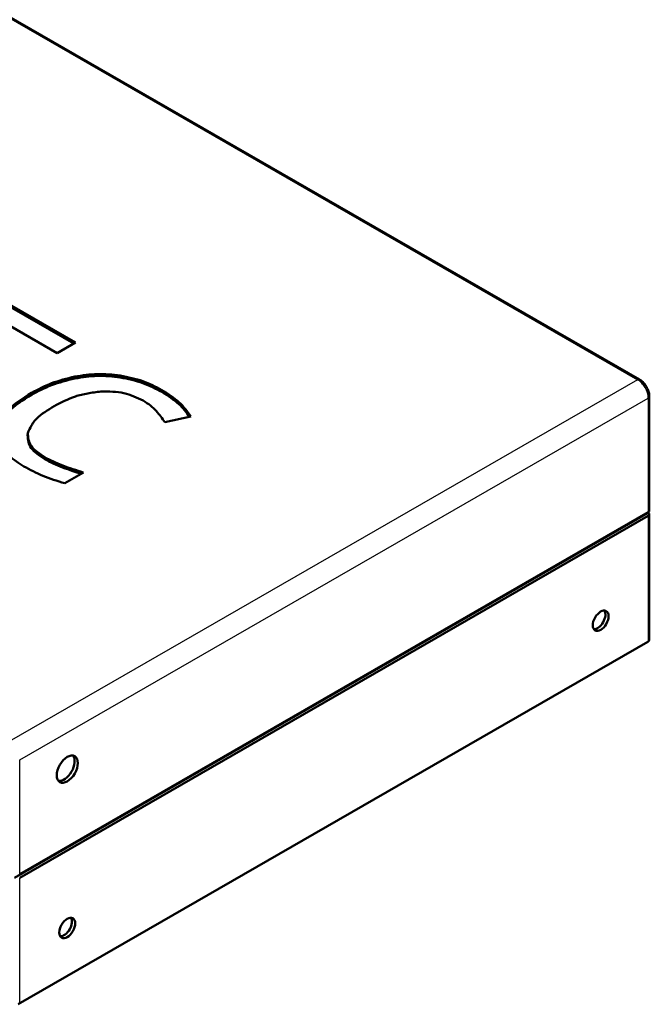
# Model space of a CAD drawing. Header units: inches. Extents: x 0 to 17, y 0 to 11.
# Tile 20 of 22: x 11.6 to 13.3, y 6 to 8.6. Entities that reach past the tile are written whole.
import ezdxf

# ---------------------------------------------------------------- set-up
doc = ezdxf.new("R2010")
doc.units = ezdxf.units.IN
doc.header["$LTSCALE"] = 0.75
doc.header["$MEASUREMENT"] = 0
doc.layers.add('Visible', color=7, linetype='Continuous', lineweight=50)
doc.layers.add('Visible Narrow', color=7, linetype='Continuous', lineweight=25)

msp = doc.modelspace()

# ---------------------------------------------------------------- linework, layer by layer
at = {"layer": 'Visible', "extrusion": (-0.707107, -0.407196, 0.578093)}
for p, q in [((10.49617, 9.20887), (13.22438, 7.6378)), ((10.49617, 9.20887), (13.22438, 7.6378)), ((11.54155, 7.84871), (11.73802, 7.73557)), ((11.54155, 7.84871), (11.73802, 7.73557)), ((11.54155, 7.84363), (11.73361, 7.73303)), ((11.54155, 7.84363), (11.73361, 7.73303)), ((11.6897, 7.70774), (11.55032, 7.78801)), ((11.6897, 7.70774), (11.55032, 7.78801)), ((11.73802, 7.73557), (11.6897, 7.70774)), ((11.73802, 7.73557), (11.6897, 7.70774)), ((11.73642, 7.64571), (11.73652, 7.64071)), ((11.73642, 7.64571), (11.73652, 7.64071)), ((11.85595, 7.64851), (11.85587, 7.64351)), ((11.85595, 7.64851), (11.85587, 7.64351)), ((11.96561, 7.61024), (11.96539, 7.60529)), ((11.96561, 7.61024), (11.96539, 7.60529)), ((11.62192, 7.6026), (11.62214, 7.59764)), ((11.62192, 7.6026), (11.62214, 7.59764)), ((13.25019, 7.59311), (13.25019, 7.29216)), ((13.25019, 7.59311), (13.25019, 7.29216)), ((12.04165, 7.54067), (11.97351, 7.52511)), ((12.04165, 7.54067), (11.97351, 7.52511)), ((11.61214, 7.49673), (11.61183, 7.49192)), ((11.61214, 7.49673), (11.61183, 7.49192)), ((11.65721, 7.43319), (11.65699, 7.42824)), ((11.65721, 7.43319), (11.65699, 7.42824)), ((11.70421, 7.41117), (11.70404, 7.40619)), ((11.70421, 7.41117), (11.70404, 7.40619)), ((11.75872, 7.39284), (11.70967, 7.3646)), ((11.75872, 7.39284), (11.70967, 7.3646)), ((11.57697, 6.32463), (13.2473, 7.28651)), ((11.57697, 6.32463), (13.2473, 7.28651)), ((11.59089, 6.33429), (13.2473, 7.28815)), ((11.59089, 6.33429), (13.2473, 7.28815)), ((13.2473, 7.2785), (11.59089, 6.32463)), ((13.2473, 7.2785), (11.59089, 6.32463)), ((13.2473, 7.28815), (13.2473, 7.28651)), ((13.2473, 7.28815), (13.2473, 7.28651)), ((13.25019, 6.95259), (13.25019, 7.28251)), ((13.25019, 6.95259), (13.25019, 7.28251)), ((13.24648, 6.94677), (11.5868, 5.99102)), ((13.24648, 6.94677), (11.5868, 5.99102))]:
    msp.add_line(p, q, dxfattribs=at)
at = {"layer": 'Visible'}
for centre, major_axis, ratio, start_param, end_param in [((13.24034, 7.29216), (-0.00984, 0), 0.5758617, 2.3561945, 3.1415927), ((13.24034, 7.29216), (-0.00984, 0), 0.5758617, 2.3561945, 3.1415927), ((13.12203, 7.00197), (0.01474, 0.02559), 0.5780931, -1.5707963, 4.712389), ((13.12203, 7.00197), (0.01474, 0.02559), 0.5780931, -1.5707963, 4.712389)]:
    msp.add_ellipse(centre, major_axis=major_axis, ratio=ratio, start_param=start_param, end_param=end_param, dxfattribs=at)
at = {"layer": 'Visible', "extrusion": (-1e-16, 2e-16, -1)}
msp.add_ellipse((13.24034, 7.28251), major_axis=(-0.00984, 0), ratio=0.5758617, start_param=2.3561915, end_param=3.9269908, dxfattribs=at)
msp.add_ellipse((13.24034, 7.28251), major_axis=(-0.00984, 0), ratio=0.5758617, start_param=2.3561915, end_param=3.9269908, dxfattribs=at)
at = {"layer": 'Visible', "extrusion": (0, 2e-16, -1)}
for centre, major_axis, start_param, end_param in [((13.11368, 7.00678), (0.01474, 0.02559), 0.2861891, 2.8554035), ((11.71617, 6.61082), (0.01965, 0.03412), 3.1415927, 9.424778), ((11.71617, 6.61082), (0.01965, 0.03412), 3.1415927, 9.424778), ((11.70781, 6.61563), (0.01965, 0.03412), 0.2133384, 2.9282542)]:
    msp.add_ellipse(centre, major_axis=major_axis, ratio=0.5780931, start_param=start_param, end_param=end_param, dxfattribs=at)
at = {"layer": 'Visible', "extrusion": (1e-16, 2e-16, -1)}
msp.add_ellipse((11.71617, 6.19239), major_axis=(0.01474, 0.02559), ratio=0.5780931, start_param=3.1415927, end_param=9.424778, dxfattribs=at)
msp.add_ellipse((11.71617, 6.19239), major_axis=(0.01474, 0.02559), ratio=0.5780931, start_param=3.1415927, end_param=9.424778, dxfattribs=at)
at = {"layer": 'Visible', "extrusion": (-1e-16, 3e-16, -1)}
msp.add_ellipse((11.70781, 6.1972), major_axis=(0.01474, 0.02559), ratio=0.5780931, start_param=0.2861891, end_param=2.8554035, dxfattribs=at)
at = {"layer": 'Visible'}
for points, knots in [([(11.62192, 7.6026), (11.62193, 7.6026), (11.62193, 7.6026), (11.6389, 7.61165), (11.65588, 7.6207), (11.69394, 7.63519), (11.71517, 7.64045), (11.7364, 7.64571), (11.73641, 7.64571), (11.73642, 7.64571)], [0, 0, 0, 0, 0.0000853, 0.0000853, 0.4999641, 0.4999641, 0.999843, 0.999843, 1, 1, 1, 1]), ([(11.62192, 7.6026), (11.62193, 7.6026), (11.62193, 7.6026), (11.6389, 7.61165), (11.65588, 7.6207), (11.69394, 7.63519), (11.71517, 7.64045), (11.7364, 7.64571), (11.73641, 7.64571), (11.73642, 7.64571)], [0, 0, 0, 0, 0.0000853, 0.0000853, 0.4999641, 0.4999641, 0.999843, 0.999843, 1, 1, 1, 1]), ([(11.62214, 7.59764), (11.63911, 7.60669), (11.65608, 7.61574), (11.69408, 7.6302), (11.71529, 7.63546), (11.73652, 7.64071)], [0, 0, 0, 0, 0.5, 0.5, 1, 1, 1, 1]), ([(11.62214, 7.59764), (11.63911, 7.60669), (11.65608, 7.61574), (11.69408, 7.6302), (11.71529, 7.63546), (11.73652, 7.64071)], [0, 0, 0, 0, 0.5, 0.5, 1, 1, 1, 1]), ([(11.73642, 7.64571), (11.73642, 7.64571), (11.73643, 7.64571), (11.75615, 7.6488), (11.77589, 7.65189), (11.81576, 7.65286), (11.83586, 7.65069), (11.85594, 7.64851), (11.85595, 7.64851), (11.85595, 7.64851)], [0, 0, 0, 0, 0.0001775, 0.0001775, 0.499988, 0.499988, 0.9997985, 0.9997985, 1, 1, 1, 1]), ([(11.73642, 7.64571), (11.73642, 7.64571), (11.73643, 7.64571), (11.75615, 7.6488), (11.77589, 7.65189), (11.81576, 7.65286), (11.83586, 7.65069), (11.85594, 7.64851), (11.85595, 7.64851), (11.85595, 7.64851)], [0, 0, 0, 0, 0.0001775, 0.0001775, 0.499988, 0.499988, 0.9997985, 0.9997985, 1, 1, 1, 1]), ([(11.73652, 7.64071), (11.75623, 7.6438), (11.77595, 7.64688), (11.81573, 7.64785), (11.8358, 7.64568), (11.85587, 7.64351)], [0, 0, 0, 0, 0.5, 0.5, 1, 1, 1, 1]), ([(11.73652, 7.64071), (11.75623, 7.6438), (11.77595, 7.64688), (11.81573, 7.64785), (11.8358, 7.64568), (11.85587, 7.64351)], [0, 0, 0, 0, 0.5, 0.5, 1, 1, 1, 1]), ([(11.85587, 7.64351), (11.87634, 7.63927), (11.89681, 7.63503), (11.9332, 7.62218), (11.94929, 7.61374), (11.96539, 7.60529)], [0, 0, 0, 0, 0.5, 0.5, 1, 1, 1, 1]), ([(11.85587, 7.64351), (11.87634, 7.63927), (11.89681, 7.63503), (11.9332, 7.62218), (11.94929, 7.61374), (11.96539, 7.60529)], [0, 0, 0, 0, 0.5, 0.5, 1, 1, 1, 1]), ([(11.85595, 7.64851), (11.85596, 7.64851), (11.85597, 7.64851), (11.87645, 7.64427), (11.89693, 7.64002), (11.93339, 7.62715), (11.94951, 7.61869), (11.9656, 7.61025), (11.96561, 7.61024)], [0, 0, 0, 0, 0.0001892, 0.0001892, 0.5000371, 0.5000371, 0.9998851, 1, 1, 1, 1]), ([(11.85595, 7.64851), (11.85596, 7.64851), (11.85597, 7.64851), (11.87645, 7.64427), (11.89693, 7.64002), (11.93339, 7.62715), (11.94951, 7.61869), (11.9656, 7.61025), (11.96561, 7.61024)], [0, 0, 0, 0, 0.0001892, 0.0001892, 0.5000371, 0.5000371, 0.9998851, 1, 1, 1, 1]), ([(13.22438, 7.6378), (13.22734, 7.6361), (13.23012, 7.63396), (13.23528, 7.62905), (13.23766, 7.62627), (13.24189, 7.62027), (13.24375, 7.61705), (13.24683, 7.61038), (13.24805, 7.60694), (13.24973, 7.60001), (13.25019, 7.59653), (13.25019, 7.59311)], [4.712389, 4.712389, 4.712389, 4.712389, 5.0265482, 5.0265482, 5.3407075, 5.3407075, 5.6548668, 5.6548668, 5.969026, 5.969026, 6.2831853, 6.2831853, 6.2831853, 6.2831853]), ([(13.22438, 7.6378), (13.22734, 7.6361), (13.23012, 7.63396), (13.23528, 7.62905), (13.23766, 7.62627), (13.24189, 7.62027), (13.24375, 7.61705), (13.24683, 7.61038), (13.24805, 7.60694), (13.24973, 7.60001), (13.25019, 7.59653), (13.25019, 7.59311)], [4.712389, 4.712389, 4.712389, 4.712389, 5.0265482, 5.0265482, 5.3407075, 5.3407075, 5.6548668, 5.6548668, 5.969026, 5.969026, 6.2831853, 6.2831853, 6.2831853, 6.2831853]), ([(11.80494, 7.60653), (11.7932, 7.60488), (11.78146, 7.60324), (11.76445, 7.60014), (11.75887, 7.599), (11.74801, 7.59641), (11.74273, 7.59494), (11.71724, 7.58666), (11.69944, 7.57717), (11.68162, 7.56767)], [0, 0, 0, 0, 0.2498137, 0.2498137, 0.3748565, 0.3748565, 0.4998993, 0.4998993, 1, 1, 1, 1]), ([(11.80494, 7.60653), (11.7932, 7.60488), (11.78146, 7.60324), (11.76445, 7.60014), (11.75887, 7.599), (11.74801, 7.59641), (11.74273, 7.59494), (11.71724, 7.58666), (11.69944, 7.57717), (11.68162, 7.56767)], [0, 0, 0, 0, 0.2498137, 0.2498137, 0.3748565, 0.3748565, 0.4998993, 0.4998993, 1, 1, 1, 1]), ([(11.91611, 7.58228), (11.89999, 7.59012), (11.8839, 7.59795), (11.84699, 7.60615), (11.826, 7.60634), (11.80494, 7.60653)], [0, 0, 0, 0, 0.5000834, 0.5000834, 1, 1, 1, 1]), ([(11.91611, 7.58228), (11.89999, 7.59012), (11.8839, 7.59795), (11.84699, 7.60615), (11.826, 7.60634), (11.80494, 7.60653)], [0, 0, 0, 0, 0.5000834, 0.5000834, 1, 1, 1, 1]), ([(11.96539, 7.60529), (11.98154, 7.595), (11.99768, 7.58471), (12.02172, 7.56281), (12.03021, 7.55143), (12.03841, 7.53993)], [0, 0, 0, 0, 0.5, 0.5, 0.94818636, 0.94818636, 0.94818636, 0.94818636]), ([(11.96539, 7.60529), (11.98154, 7.595), (11.99768, 7.58471), (12.02172, 7.56281), (12.03021, 7.55143), (12.03841, 7.53993)], [0, 0, 0, 0, 0.5, 0.5, 0.94818636, 0.94818636, 0.94818636, 0.94818636]), ([(11.96561, 7.61024), (11.96561, 7.61024), (11.96561, 7.61024), (11.98176, 7.59995), (11.99792, 7.58965), (12.02331, 7.56652), (12.03243, 7.55368), (12.04157, 7.54078), (12.04161, 7.54073), (12.04165, 7.54067)], [0, 0, 0, 0, 0.0001037, 0.0001037, 0.4989721, 0.4989721, 0.9978404, 0.9978404, 1, 1, 1, 1]), ([(11.96561, 7.61024), (11.96561, 7.61024), (11.96561, 7.61024), (11.98176, 7.59995), (11.99792, 7.58965), (12.02331, 7.56652), (12.03243, 7.55368), (12.04157, 7.54078), (12.04161, 7.54073), (12.04165, 7.54067)], [0, 0, 0, 0, 0.0001037, 0.0001037, 0.4989721, 0.4989721, 0.9978404, 0.9978404, 1, 1, 1, 1]), ([(11.53069, 7.50304), (11.53069, 7.50305), (11.53069, 7.50306), (11.53414, 7.51256), (11.53758, 7.52206), (11.54442, 7.53584), (11.54697, 7.54035), (11.55292, 7.54913), (11.55633, 7.5534), (11.57589, 7.574), (11.59892, 7.5883), (11.62192, 7.6026)], [0, 0, 0, 0, 0.0002196, 0.0002196, 0.2501501, 0.2501501, 0.3751154, 0.3751154, 0.5000807, 0.5000807, 1, 1, 1, 1]), ([(11.53069, 7.50304), (11.53069, 7.50305), (11.53069, 7.50306), (11.53414, 7.51256), (11.53758, 7.52206), (11.54442, 7.53584), (11.54697, 7.54035), (11.55292, 7.54913), (11.55633, 7.5534), (11.57589, 7.574), (11.59892, 7.5883), (11.62192, 7.6026)], [0, 0, 0, 0, 0.0002196, 0.0002196, 0.2501501, 0.2501501, 0.3751154, 0.3751154, 0.5000807, 0.5000807, 1, 1, 1, 1]), ([(11.53126, 7.49892), (11.53462, 7.50818), (11.538, 7.51743), (11.54471, 7.53096), (11.54727, 7.53546), (11.5532, 7.54424), (11.55661, 7.54849), (11.57613, 7.56906), (11.59914, 7.58335), (11.62214, 7.59764)], [0.00630462, 0.00630462, 0.00630462, 0.00630462, 0.25, 0.25, 0.375, 0.375, 0.5, 0.5, 1, 1, 1, 1]), ([(11.53126, 7.49892), (11.53462, 7.50818), (11.538, 7.51743), (11.54471, 7.53096), (11.54727, 7.53546), (11.5532, 7.54424), (11.55661, 7.54849), (11.57613, 7.56906), (11.59914, 7.58335), (11.62214, 7.59764)], [0.00630462, 0.00630462, 0.00630462, 0.00630462, 0.25, 0.25, 0.375, 0.375, 0.5, 0.5, 1, 1, 1, 1]), ([(11.95089, 7.55502), (11.94602, 7.55996), (11.94115, 7.5649), (11.92955, 7.57397), (11.92283, 7.57812), (11.91611, 7.58228)], [0, 0, 0, 0, 0.5000814, 0.5000814, 1, 1, 1, 1]), ([(11.95089, 7.55502), (11.94602, 7.55996), (11.94115, 7.5649), (11.92955, 7.57397), (11.92283, 7.57812), (11.91611, 7.58228)], [0, 0, 0, 0, 0.5000814, 0.5000814, 1, 1, 1, 1]), ([(11.68162, 7.56767), (11.66483, 7.55745), (11.64806, 7.54723), (11.63317, 7.53259), (11.63052, 7.52956), (11.62583, 7.52331), (11.62376, 7.5201), (11.61814, 7.51029), (11.61514, 7.50351), (11.61214, 7.49673)], [0, 0, 0, 0, 0.5001208, 0.5001208, 0.6251685, 0.6251685, 0.7502163, 0.7502163, 1, 1, 1, 1]), ([(11.68162, 7.56767), (11.66483, 7.55745), (11.64806, 7.54723), (11.63317, 7.53259), (11.63052, 7.52956), (11.62583, 7.52331), (11.62376, 7.5201), (11.61814, 7.51029), (11.61514, 7.50351), (11.61214, 7.49673)], [0, 0, 0, 0, 0.5001208, 0.5001208, 0.6251685, 0.6251685, 0.7502163, 0.7502163, 1, 1, 1, 1]), ([(11.97351, 7.52511), (11.97347, 7.52517), (11.97343, 7.52523), (11.97007, 7.53035), (11.96674, 7.53541), (11.95924, 7.54532), (11.95506, 7.55017), (11.95089, 7.55502)], [0, 0, 0, 0, 0.0055414, 0.0055414, 0.5028479, 0.5028479, 1, 1, 1, 1]), ([(11.97351, 7.52511), (11.97347, 7.52517), (11.97343, 7.52523), (11.97007, 7.53035), (11.96674, 7.53541), (11.95924, 7.54532), (11.95506, 7.55017), (11.95089, 7.55502)], [0, 0, 0, 0, 0.0055414, 0.0055414, 0.5028479, 0.5028479, 1, 1, 1, 1]), ([(11.60153, 7.40906), (11.60153, 7.40906), (11.60153, 7.40906), (11.58077, 7.42254), (11.56, 7.43604), (11.5448, 7.45553), (11.54234, 7.45957), (11.53837, 7.46787), (11.53683, 7.47213), (11.53316, 7.48512), (11.53192, 7.49407), (11.53069, 7.50302), (11.53069, 7.50303), (11.53069, 7.50304)], [0, 0, 0, 0, 0.0000759, 0.0000759, 0.4999192, 0.4999192, 0.62488, 0.62488, 0.7498409, 0.7498409, 0.9997625, 0.9997625, 1, 1, 1, 1]), ([(11.60153, 7.40906), (11.60153, 7.40906), (11.60153, 7.40906), (11.58077, 7.42254), (11.56, 7.43604), (11.5448, 7.45553), (11.54234, 7.45957), (11.53837, 7.46787), (11.53683, 7.47213), (11.53316, 7.48512), (11.53192, 7.49407), (11.53069, 7.50302), (11.53069, 7.50303), (11.53069, 7.50304)], [0, 0, 0, 0, 0.0000759, 0.0000759, 0.4999192, 0.4999192, 0.62488, 0.62488, 0.7498409, 0.7498409, 0.9997625, 0.9997625, 1, 1, 1, 1]), ([(11.61183, 7.49192), (11.61228, 7.48586), (11.61273, 7.4798), (11.61535, 7.46808), (11.61753, 7.46241), (11.62914, 7.44657), (11.64307, 7.4374), (11.65699, 7.42824)], [0, 0, 0, 0, 0.25, 0.25, 0.5, 0.5, 1, 1, 1, 1]), ([(11.61183, 7.49192), (11.61228, 7.48586), (11.61273, 7.4798), (11.61535, 7.46808), (11.61753, 7.46241), (11.62914, 7.44657), (11.64307, 7.4374), (11.65699, 7.42824)], [0, 0, 0, 0, 0.25, 0.25, 0.5, 0.5, 1, 1, 1, 1]), ([(11.61214, 7.49673), (11.61259, 7.49068), (11.61304, 7.48464), (11.61565, 7.47294), (11.61783, 7.46729), (11.6294, 7.4515), (11.64329, 7.44235), (11.65721, 7.43319)], [0, 0, 0, 0, 0.2497576, 0.2497576, 0.4998752, 0.4998752, 1, 1, 1, 1]), ([(11.61214, 7.49673), (11.61259, 7.49068), (11.61304, 7.48464), (11.61565, 7.47294), (11.61783, 7.46729), (11.6294, 7.4515), (11.64329, 7.44235), (11.65721, 7.43319)], [0, 0, 0, 0, 0.2497576, 0.2497576, 0.4998752, 0.4998752, 1, 1, 1, 1]), ([(11.65699, 7.42824), (11.66433, 7.42421), (11.67167, 7.42018), (11.68735, 7.41283), (11.6957, 7.40951), (11.70404, 7.40619)], [0, 0, 0, 0, 0.5, 0.5, 1, 1, 1, 1]), ([(11.65699, 7.42824), (11.66433, 7.42421), (11.67167, 7.42018), (11.68735, 7.41283), (11.6957, 7.40951), (11.70404, 7.40619)], [0, 0, 0, 0, 0.5, 0.5, 1, 1, 1, 1]), ([(11.70404, 7.40619), (11.71289, 7.40298), (11.72174, 7.39977), (11.73811, 7.39427), (11.74557, 7.39191), (11.75305, 7.38958)], [0, 0, 0, 0, 0.5, 0.5, 0.90659188, 0.90659188, 0.90659188, 0.90659188]), ([(11.70404, 7.40619), (11.71289, 7.40298), (11.72174, 7.39977), (11.73811, 7.39427), (11.74557, 7.39191), (11.75305, 7.38958)], [0, 0, 0, 0, 0.5, 0.5, 0.90659188, 0.90659188, 0.90659188, 0.90659188])]:
    msp.add_open_spline(points, degree=3, knots=knots, dxfattribs=at)
at = {"layer": 'Visible', "extrusion": (3.59168e-10, 7.66611e-10, -1)}
msp.add_open_spline([(11.65721, 7.43319), (11.66455, 7.42916), (11.67188, 7.42514), (11.68753, 7.4178), (11.69587, 7.41449), (11.70421, 7.41117)], degree=3, knots=[0, 0, 0, 0, 0.4999373, 0.4999373, 1, 1, 1, 1], dxfattribs=at)
msp.add_open_spline([(11.65721, 7.43319), (11.66455, 7.42916), (11.67188, 7.42514), (11.68753, 7.4178), (11.69587, 7.41449), (11.70421, 7.41117)], degree=3, knots=[0, 0, 0, 0, 0.4999373, 0.4999373, 1, 1, 1, 1], dxfattribs=at)
at = {"layer": 'Visible', "extrusion": (6.30717e-11, 1.32951e-10, -1)}
msp.add_open_spline([(11.70967, 7.3646), (11.7096, 7.36462), (11.70954, 7.36464), (11.68973, 7.37062), (11.66998, 7.37659), (11.63407, 7.39147), (11.6178, 7.40027), (11.60153, 7.40906)], degree=3, knots=[0, 0, 0, 0, 0.001699, 0.001699, 0.5007964, 0.5007964, 1, 1, 1, 1], dxfattribs=at)
msp.add_open_spline([(11.70967, 7.3646), (11.7096, 7.36462), (11.70954, 7.36464), (11.68973, 7.37062), (11.66998, 7.37659), (11.63407, 7.39147), (11.6178, 7.40027), (11.60153, 7.40906)], degree=3, knots=[0, 0, 0, 0, 0.001699, 0.001699, 0.5007964, 0.5007964, 1, 1, 1, 1], dxfattribs=at)
at = {"layer": 'Visible', "extrusion": (4.18137e-10, 1.29307e-09, -1)}
msp.add_open_spline([(11.70421, 7.41117), (11.71306, 7.40796), (11.7219, 7.40475), (11.73995, 7.39868), (11.74915, 7.39582), (11.75848, 7.39292), (11.7586, 7.39288), (11.75872, 7.39284)], degree=3, knots=[0, 0, 0, 0, 0.4966624, 0.4966624, 0.9934261, 0.9934261, 1, 1, 1, 1], dxfattribs=at)
msp.add_open_spline([(11.70421, 7.41117), (11.71306, 7.40796), (11.7219, 7.40475), (11.73995, 7.39868), (11.74915, 7.39582), (11.75848, 7.39292), (11.7586, 7.39288), (11.75872, 7.39284)], degree=3, knots=[0, 0, 0, 0, 0.4966624, 0.4966624, 0.9934261, 0.9934261, 1, 1, 1, 1], dxfattribs=at)
at = {"layer": 'Visible', "extrusion": (8.0191e-10, -5.10393e-10, -1)}
msp.add_open_spline([(13.24648, 6.94677), (13.24686, 6.94699), (13.24722, 6.94723), (13.24791, 6.94778), (13.24825, 6.94809), (13.24886, 6.94879), (13.24915, 6.94917), (13.24963, 6.95004), (13.24983, 6.95051), (13.25011, 6.95152), (13.25019, 6.95205), (13.25019, 6.95259)], degree=3, knots=[0, 0, 0, 0, 0.15707963, 0.15707963, 0.31415927, 0.31415927, 0.4712389, 0.4712389, 0.62831853, 0.62831853, 0.78539816, 0.78539816, 0.78539816, 0.78539816], dxfattribs=at)
msp.add_open_spline([(13.24648, 6.94677), (13.24686, 6.94699), (13.24722, 6.94723), (13.24791, 6.94778), (13.24825, 6.94809), (13.24886, 6.94879), (13.24915, 6.94917), (13.24963, 6.95004), (13.24983, 6.95051), (13.25011, 6.95152), (13.25019, 6.95205), (13.25019, 6.95259)], degree=3, knots=[0, 0, 0, 0, 0.15707963, 0.15707963, 0.31415927, 0.31415927, 0.4712389, 0.4712389, 0.62831853, 0.62831853, 0.78539816, 0.78539816, 0.78539816, 0.78539816], dxfattribs=at)
at = {"layer": 'Visible Narrow', "extrusion": (-0.707107, -0.407196, 0.578093)}
for p, q in [((10.49126, 9.20839), (13.21946, 7.63732)), ((10.49126, 9.20839), (13.21946, 7.63732)), ((13.21946, 7.63732), (11.56305, 6.68346)), ((13.21946, 7.63732), (11.56305, 6.68346)), ((11.59089, 6.63524), (13.2473, 7.5891)), ((11.59089, 6.63524), (13.2473, 7.5891)), ((13.2473, 7.5891), (13.2473, 7.28815)), ((13.2473, 7.5891), (13.2473, 7.28815)), ((13.2473, 7.2785), (13.2473, 6.94858)), ((13.2473, 7.2785), (13.2473, 6.94858)), ((13.2473, 6.94858), (11.59089, 5.99472)), ((13.2473, 6.94858), (11.59089, 5.99472)), ((11.59089, 6.33429), (11.59089, 6.63524)), ((11.59089, 6.33429), (11.59089, 6.63524)), ((11.59089, 5.99472), (11.59089, 6.32463)), ((11.59089, 5.99472), (11.59089, 6.32463))]:
    msp.add_line(p, q, dxfattribs=at)
at = {"layer": 'Visible Narrow', "extrusion": (-2e-16, 0, -1)}
msp.add_ellipse((13.21946, 7.62927), major_axis=(0.00491, 0.00853), ratio=0.5780931, start_param=-0.7834645, end_param=0, dxfattribs=at)
msp.add_ellipse((13.21946, 7.62927), major_axis=(0.00491, 0.00853), ratio=0.5780931, start_param=-0.7834645, end_param=0, dxfattribs=at)
at = {"layer": 'Visible Narrow'}
msp.add_ellipse((13.21946, 7.60513), major_axis=(-0.01965, 0.03412), ratio=0.5780931, start_param=3.9289245, end_param=5.4997209, dxfattribs=at)
msp.add_ellipse((13.21946, 7.60513), major_axis=(-0.01965, 0.03412), ratio=0.5780931, start_param=3.9289245, end_param=5.4997209, dxfattribs=at)
at = {"layer": 'Visible Narrow', "extrusion": (-1e-16, 4e-16, -1)}
msp.add_ellipse((13.24034, 7.59311), major_axis=(-0.00984, 0), ratio=0.5758617, start_param=3.1415927, end_param=3.9269908, dxfattribs=at)
msp.add_ellipse((13.24034, 7.59311), major_axis=(-0.00984, 0), ratio=0.5758617, start_param=3.1415927, end_param=3.9269908, dxfattribs=at)
at = {"layer": 'Visible Narrow', "extrusion": (1e-16, 2e-16, -1)}
for centre, major_axis, ratio, start_param, end_param in [((13.24452, 6.95019), (-0.00196, 0.00341), 0.5780931, 2.3542608, 3.1415927), ((13.24034, 6.95259), (0.00984, 0), 0.5758617, 0, 0.7853982), ((13.24034, 6.95259), (0.00984, 0), 0.5758617, 0, 0.7853982)]:
    msp.add_ellipse(centre, major_axis=major_axis, ratio=ratio, start_param=start_param, end_param=end_param, dxfattribs=at)
at = {"layer": 'Visible Narrow', "extrusion": (0, 1e-16, -1)}
msp.add_ellipse((13.24452, 6.95019), major_axis=(-0.00196, 0.00341), ratio=0.5780931, start_param=2.3542608, end_param=3.1415927, dxfattribs=at)

doc.saveas('drawing.dxf')
